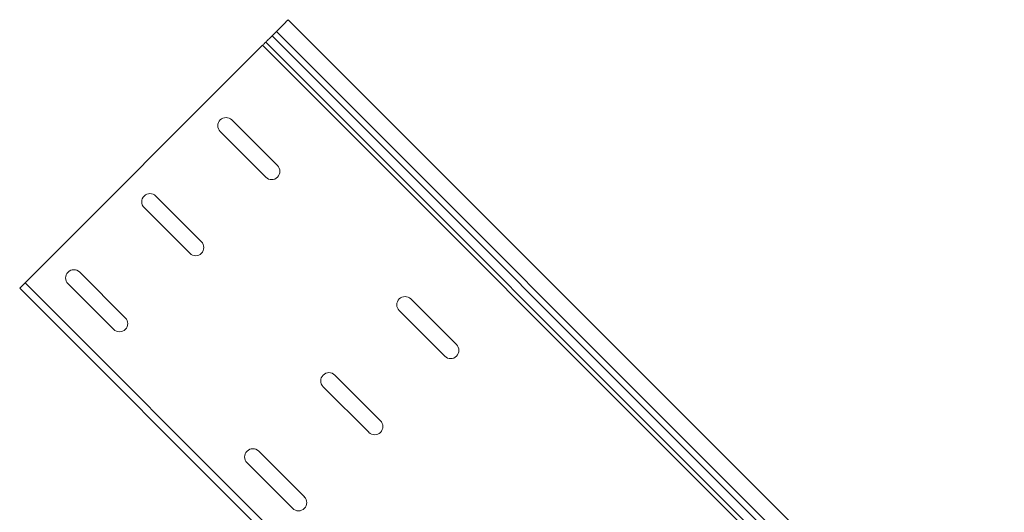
# Model space of a CAD drawing. Header units: millimetres. Extents: x -443 to 4177, y -1458 to 97.
# Tile 32 of 33: x 3260 to 3649, y -98 to 97. Entities that reach past the tile are written whole.
import ezdxf

# ---------------------------------------------------------------- set-up
doc = ezdxf.new("R2010")
doc.units = ezdxf.units.MM

msp = doc.modelspace()

# ---------------------------------------------------------------- linework, layer by layer
at = {"color": 7, "linetype": 'Continuous', "lineweight": 15}
for p, q in [((3648.94, -185.85), (3366.1, 96.99)), ((3359.73, 90.63), (3361.42, 92.31)), ((3262.15, -6.95), (3355.98, 86.88)), ((3361.85, 39.36), (3343.82, 57.4)), ((3339.23, 52.8), (3357.26, 34.77)), ((3331.8, 9.31), (3313.77, 27.34)), ((3309.17, 22.75), (3327.2, 4.72)), ((3301.75, -20.74), (3283.72, -2.71)), ((3260.03, -9.07), (3262.15, -6.95)), ((3279.12, -7.31), (3297.15, -25.34)), ((3436.81, -185.85), (3260.03, -9.07)), ((3432.56, -31.35), (3414.53, -13.32)), ((3409.94, -17.91), (3427.97, -35.94)), ((3402.51, -61.4), (3384.48, -43.37)), ((3379.88, -47.96), (3397.91, -65.99)), ((3372.46, -91.45), (3354.43, -73.42)), ((3349.83, -78.02), (3367.86, -96.05))]:
    msp.add_line(p, q, dxfattribs=at)
at = {"color": 7, "linetype": 'Continuous', "lineweight": 0}
for p, q in [((3642.57, -192.21), (3359.73, 90.63)), ((3644.26, -190.53), (3361.42, 92.31)), ((3638.82, -195.96), (3355.98, 86.88)), ((3640.05, -194.74), (3357.2, 88.1)), ((3438.93, -183.73), (3262.15, -6.95))]:
    msp.add_line(p, q, dxfattribs=at)
at = {"color": 7, "linetype": 'Continuous', "lineweight": 15, "flags": 128}
for points in [[(3361.42, 92.31), (3362.27, 93.17), (3363.17, 94.07), (3364.05, 94.95), (3364.84, 95.74), (3365.48, 96.38), (3365.91, 96.8), (3366.09, 96.99), (3366.1, 96.99)], [(3357.2, 88.1), (3357.35, 88.25), (3357.58, 88.48), (3357.87, 88.77), (3358.21, 89.11), (3358.59, 89.49), (3358.98, 89.88), (3359.37, 90.27), (3359.73, 90.63)], [(3355.98, 86.88), (3356.18, 87.08), (3356.38, 87.28), (3356.57, 87.47), (3356.74, 87.64), (3356.9, 87.8), (3357.03, 87.92), (3357.13, 88.03), (3357.2, 88.1)]]:
    msp.add_lwpolyline(points, dxfattribs=at)
at = {"color": 7, "linetype": 'Continuous', "lineweight": 15}
for centre, start, end in [((3341.52, 55.1), 45, 225), ((3359.55, 37.07), 225, 45), ((3311.47, 25.05), 45, 225), ((3329.5, 7.01), 225, 45), ((3281.42, -5.01), 45, 225), ((3412.23, -15.61), 45, 225), ((3299.45, -23.04), 225, 45), ((3430.27, -33.64), 225, 45), ((3382.18, -45.67), 45, 225), ((3400.21, -63.7), 225, 45), ((3352.13, -75.72), 45, 225), ((3370.16, -93.75), 225, 45)]:
    msp.add_arc(centre, 3.25, start, end, dxfattribs=at)

doc.saveas('drawing.dxf')
